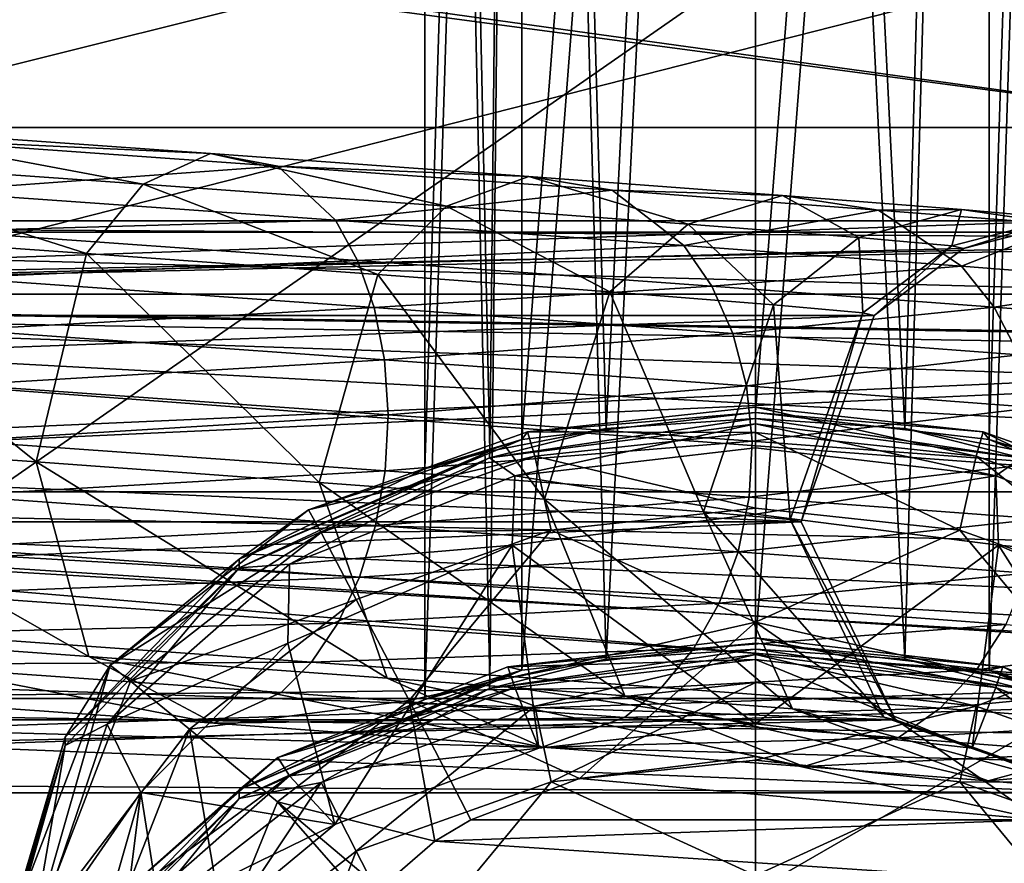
# Model space of a CAD drawing. Header units: metres. Extents: x -1004 to 0, y -808 to 0.
# Tile 29 of 124: x -777 to -755, y -142 to -123. Entities that reach past the tile are written whole.
import ezdxf

# ---------------------------------------------------------------- set-up
doc = ezdxf.new("R2010")
doc.units = ezdxf.units.M

msp = doc.modelspace()

# ---------------------------------------------------------------- linework, layer by layer
at = {"layer": 'top0123413'}
for points in [[(-787.024658, -763.271118, 90), (-994.037292, -10, 90), (-533.424561, -638.481384, 90)], [(-994.037292, -10, 90), (-526.238708, -632.856445, 90), (-533.424561, -638.481384, 90)], [(-10, -10, 90), (-502.018646, -625.846375, 90), (-994.037292, -10, 90)], [(-502.018646, -625.846375, 90), (-510.034576, -626.560547, 90), (-994.037292, -10, 90)], [(-994.037292, -10, 90), (-510.034576, -626.560547, 90), (-518.256042, -628.853394, 90)], [(-518.256042, -628.853394, 90), (-526.238708, -632.856445, 90), (-994.037292, -10, 90)], [(-742.780518, -72.276802, 118.761467), (-792.152649, -69.16246, 118.815826), (-933.835571, -166.467499, 117.117363)], [(-693.123474, -74.838211, 118.716751), (-742.780518, -72.276802, 118.761467), (-936.402649, -207.471207, 116.401634)], [(-936.402649, -207.471207, 116.401634), (-742.780518, -72.276802, 118.761467), (-933.835571, -166.467499, 117.117363)], [(-938.29071, -245.358398, 115.740311), (-646.118347, -76.727219, 118.683784), (-693.123474, -74.838211, 118.716751)], [(-938.29071, -245.358398, 115.740311), (-693.123474, -74.838211, 118.716751), (-936.402649, -207.471207, 116.401634)], [(-597.805054, -78.120209, 118.65947), (-646.118347, -76.727219, 118.683784), (-938.29071, -245.358398, 115.740311)], [(-939.738831, -283.879303, 115.067932), (-940.71405, -322.342346, 114.396553), (-597.805054, -78.120209, 118.65947)], [(-940.71405, -322.342346, 114.396553), (-513.875122, -606.131226, 109.443001), (-597.805054, -78.120209, 118.65947)], [(-939.738831, -283.879303, 115.067932), (-597.805054, -78.120209, 118.65947), (-938.29071, -245.358398, 115.740311)]]:
    msp.add_3dface(points, dxfattribs=at)
at = {"layer": 'top0123414'}
for points in [[(-502.018646, -55.05748, 2077.158447), (-932.125671, -108.299606, 2112.649414), (-918.452148, -133.331024, 2129.335449)], [(-918.452148, -133.331024, 2129.335449), (-901.793396, -155.042709, 2143.80835), (-502.018646, -55.05748, 2077.158447)], [(-901.793396, -155.042709, 2143.80835), (-820.791748, -194.333847, 2169.999756), (-502.018646, -55.05748, 2077.158447)], [(-502.018646, -55.05748, 2077.158447), (-820.791748, -194.333847, 2169.999756), (-502.018646, -194.333847, 2169.999756)], [(-914.9198, -137.676178, 2128.745361), (-928.7276, -113.098167, 2112.361572), (-502.018646, -57.672649, 2075.415039)], [(-502.018646, -57.672649, 2075.415039), (-898.363892, -158.604187, 2142.695801), (-914.9198, -137.676178, 2128.745361)], [(-820.791748, -195.279739, 2167.143799), (-898.363892, -158.604187, 2142.695801), (-502.018646, -57.672649, 2075.415039)], [(-502.018646, -195.279739, 2167.143799), (-820.791748, -195.279739, 2167.143799), (-502.018646, -57.672649, 2075.415039)]]:
    msp.add_3dface(points, dxfattribs=at)
at = {"layer": 'top0123415'}
for points in [[(-781.007813, -125.261703, 605.989197), (-782.134521, -125.987137, 608.142578), (-774.111389, -126.55526, 613.190979)], [(-779.894653, -125.5196, 603.724915), (-781.007813, -125.261703, 605.989197), (-772.585449, -125.858093, 611.288757)], [(-772.585449, -125.858093, 611.288757), (-781.007813, -125.261703, 605.989197), (-774.111389, -126.55526, 613.190979)], [(-778.9646, -126.72155, 601.694397), (-779.894653, -125.5196, 603.724915), (-771.053467, -126.145645, 609.288025)], [(-771.053467, -126.145645, 609.288025), (-779.894653, -125.5196, 603.724915), (-772.585449, -125.858093, 611.288757)], [(-782.134521, -125.987137, 608.142578), (-783.103333, -127.585442, 609.857117), (-775.398926, -128.130997, 614.704956)], [(-774.111389, -126.55526, 613.190979), (-782.134521, -125.987137, 608.142578), (-775.398926, -128.130997, 614.704956)], [(-772.585449, -125.858093, 611.288757), (-774.111389, -126.55526, 613.190979), (-767.225586, -127.053223, 619.711487)], [(-771.053467, -126.145645, 609.288025), (-772.585449, -125.858093, 611.288757), (-765.357056, -126.380836, 618.133728)], [(-765.357056, -126.380836, 618.133728), (-772.585449, -125.858093, 611.288757), (-767.225586, -127.053223, 619.711487)], [(-769.748596, -127.374146, 607.493286), (-778.9646, -126.72155, 601.694397), (-771.053467, -126.145645, 609.288025)], [(-769.748596, -127.374146, 607.493286), (-771.053467, -126.145645, 609.288025), (-763.465576, -126.694389, 616.473389)], [(-763.465576, -126.694389, 616.473389), (-771.053467, -126.145645, 609.288025), (-765.357056, -126.380836, 618.133728)], [(-765.357056, -126.380836, 618.133728), (-767.225586, -127.053223, 619.711487), (-761.741821, -127.461884, 627.453674)], [(-763.465576, -126.694389, 616.473389), (-765.357056, -126.380836, 618.133728), (-759.600464, -126.80983, 626.261108)], [(-759.600464, -126.80983, 626.261108), (-765.357056, -126.380836, 618.133728), (-761.741821, -127.461884, 627.453674)], [(-774.111389, -126.55526, 613.190979), (-775.398926, -128.130997, 614.704956), (-768.786621, -128.609177, 620.966431)], [(-767.225586, -127.053223, 619.711487), (-774.111389, -126.55526, 613.190979), (-768.786621, -128.609177, 620.966431)], [(-778.614197, -127.624352, 600.86615), (-778.9646, -126.72155, 601.694397), (-769.748596, -127.374146, 607.493286)], [(-761.839111, -127.946144, 614.983215), (-769.748596, -127.374146, 607.493286), (-763.465576, -126.694389, 616.473389)], [(-761.839111, -127.946144, 614.983215), (-763.465576, -126.694389, 616.473389), (-757.422729, -127.144714, 625.004944)], [(-757.422729, -127.144714, 625.004944), (-763.465576, -126.694389, 616.473389), (-759.600464, -126.80983, 626.261108)], [(-759.600464, -126.80983, 626.261108), (-761.741821, -127.461884, 627.453674), (-757.87085, -127.765549, 636.119873)], [(-757.422729, -127.144714, 625.004944), (-759.600464, -126.80983, 626.261108), (-755.536865, -127.128593, 635.358459)], [(-755.536865, -127.128593, 635.358459), (-759.600464, -126.80983, 626.261108), (-757.87085, -127.765549, 636.119873)], [(-767.225586, -127.053223, 619.711487), (-768.786621, -128.609177, 620.966431), (-763.520752, -129.001602, 628.401062)], [(-761.741821, -127.461884, 627.453674), (-767.225586, -127.053223, 619.711487), (-763.520752, -129.001602, 628.401062)], [(-755.536865, -127.128593, 635.358459), (-757.87085, -127.765549, 636.119873), (-755.761047, -127.952553, 645.376953)], [(-753.157043, -127.479332, 634.554749), (-757.422729, -127.144714, 625.004944), (-755.536865, -127.128593, 635.358459)], [(-753.322083, -127.324905, 645.076172), (-755.536865, -127.128593, 635.358459), (-755.761047, -127.952553, 645.376953)], [(-753.157043, -127.479332, 634.554749), (-755.536865, -127.128593, 635.358459), (-753.322083, -127.324905, 645.076172)], [(-755.5401, -128.415558, 623.876404), (-761.839111, -127.946144, 614.983215), (-757.422729, -127.144714, 625.004944)], [(-755.5401, -128.415558, 623.876404), (-757.422729, -127.144714, 625.004944), (-753.157043, -127.479332, 634.554749)], [(-753.322083, -127.324905, 645.076172), (-755.761047, -127.952553, 645.376953), (-755.493774, -128.015701, 654.869263)], [(-753.041565, -127.391197, 655.040771), (-753.322083, -127.324905, 645.076172), (-755.493774, -128.015701, 654.869263)], [(-810.945251, -127.391197, 1483.102051), (-753.041565, -127.391197, 655.040771), (-815.424622, -129.533417, 1482.788818)], [(-753.041565, -127.391197, 655.040771), (-755.493774, -128.015701, 654.869263), (-815.424622, -129.533417, 1482.788818)], [(-806.266846, -129.051712, 1483.429199), (-748.363159, -129.051712, 655.36792), (-810.945251, -127.391197, 1483.102051)], [(-748.363159, -129.051712, 655.36792), (-750.537598, -127.754997, 655.21582), (-810.945251, -127.391197, 1483.102051)], [(-810.945251, -127.391197, 1483.102051), (-750.537598, -127.754997, 655.21582), (-753.041565, -127.391197, 655.040771)], [(-783.103333, -127.585442, 609.857117), (-784.023499, -132.331436, 611.032104), (-776.54071, -132.861298, 615.740479)], [(-775.398926, -128.130997, 614.704956), (-783.103333, -127.585442, 609.857117), (-776.54071, -132.861298, 615.740479)], [(-769.245728, -128.287735, 606.761047), (-778.614197, -127.624352, 600.86615), (-769.748596, -127.374146, 607.493286)], [(-769.245728, -128.287735, 606.761047), (-769.748596, -127.374146, 607.493286), (-761.839111, -127.946144, 614.983215)], [(-761.741821, -127.461884, 627.453674), (-763.520752, -129.001602, 628.401062), (-759.803528, -129.293198, 636.722961)], [(-757.87085, -127.765549, 636.119873), (-761.741821, -127.461884, 627.453674), (-759.803528, -129.293198, 636.722961)], [(-751.093628, -128.764359, 633.831055), (-755.5401, -128.415558, 623.876404), (-753.157043, -127.479332, 634.554749)], [(-778.359192, -128.68457, 600.206848), (-778.614197, -127.624352, 600.86615), (-769.245728, -128.287735, 606.761047)], [(-757.87085, -127.765549, 636.119873), (-759.803528, -129.293198, 636.722961), (-757.777527, -129.472778, 645.612305)], [(-755.761047, -127.952553, 645.376953), (-757.87085, -127.765549, 636.119873), (-757.777527, -129.472778, 645.612305)], [(-815.424622, -129.533417, 1482.788818), (-755.493774, -128.015701, 654.869263), (-757.520874, -129.533417, 654.727539)], [(-761.205322, -128.869202, 614.374878), (-769.245728, -128.287735, 606.761047), (-761.839111, -127.946144, 614.983215)], [(-761.205322, -128.869202, 614.374878), (-761.839111, -127.946144, 614.983215), (-755.5401, -128.415558, 623.876404)], [(-755.761047, -127.952553, 645.376953), (-757.777527, -129.472778, 645.612305), (-757.520874, -129.533417, 654.727539)], [(-755.493774, -128.015701, 654.869263), (-755.761047, -127.952553, 645.376953), (-757.520874, -129.533417, 654.727539)], [(-775.398926, -128.130997, 614.704956), (-776.54071, -132.861298, 615.740479), (-770.118652, -133.325729, 621.821838)], [(-768.786621, -128.609177, 620.966431), (-775.398926, -128.130997, 614.704956), (-770.118652, -133.325729, 621.821838)], [(-768.869629, -129.356537, 606.177917), (-778.359192, -128.68457, 600.206848), (-769.245728, -128.287735, 606.761047)], [(-768.869629, -129.356537, 606.177917), (-769.245728, -128.287735, 606.761047), (-761.205322, -128.869202, 614.374878)], [(-754.802124, -129.34639, 623.415283), (-761.205322, -128.869202, 614.374878), (-755.5401, -128.415558, 623.876404)], [(-754.802124, -129.34639, 623.415283), (-755.5401, -128.415558, 623.876404), (-751.093628, -128.764359, 633.831055)], [(-778.209412, -129.86145, 599.741699), (-778.359192, -128.68457, 600.206848), (-768.869629, -129.356537, 606.177917)], [(-768.786621, -128.609177, 620.966431), (-770.118652, -133.325729, 621.821838), (-765.004272, -133.706863, 629.042542)], [(-763.520752, -129.001602, 628.401062), (-768.786621, -128.609177, 620.966431), (-765.004272, -133.706863, 629.042542)], [(-760.725281, -129.945511, 613.890198), (-768.869629, -129.356537, 606.177917), (-761.205322, -128.869202, 614.374878)], [(-760.725281, -129.945511, 613.890198), (-761.205322, -128.869202, 614.374878), (-754.802124, -129.34639, 623.415283)], [(-750.282043, -129.700958, 633.534546), (-754.802124, -129.34639, 623.415283), (-751.093628, -128.764359, 633.831055)], [(-804.130249, -133.541153, 1483.578613), (-746.226563, -133.541153, 655.517334), (-806.266846, -129.051712, 1483.429199)], [(-746.226563, -133.541153, 655.517334), (-746.417114, -132.282272, 655.503967), (-806.266846, -129.051712, 1483.429199)], [(-806.266846, -129.051712, 1483.429199), (-746.417114, -132.282272, 655.503967), (-746.849304, -131.083893, 655.473755)], [(-746.849304, -131.083893, 655.473755), (-747.506409, -129.993057, 655.427795), (-806.266846, -129.051712, 1483.429199)], [(-747.506409, -129.993057, 655.427795), (-748.363159, -129.051712, 655.36792), (-806.266846, -129.051712, 1483.429199)], [(-763.520752, -129.001602, 628.401062), (-765.004272, -133.706863, 629.042542), (-761.393982, -133.990067, 637.125122)], [(-759.803528, -129.293198, 636.722961), (-763.520752, -129.001602, 628.401062), (-761.393982, -133.990067, 637.125122)], [(-768.634827, -130.539429, 605.766296), (-778.209412, -129.86145, 599.741699), (-768.869629, -129.356537, 606.177917)], [(-768.634827, -130.539429, 605.766296), (-768.869629, -129.356537, 606.177917), (-760.725281, -129.945511, 613.890198)], [(-759.803528, -129.293198, 636.722961), (-761.393982, -133.990067, 637.125122), (-759.42627, -134.16449, 645.758728)], [(-754.239319, -130.428864, 623.047424), (-760.725281, -129.945511, 613.890198), (-754.802124, -129.34639, 623.415283)], [(-757.777527, -129.472778, 645.612305), (-759.803528, -129.293198, 636.722961), (-759.42627, -134.16449, 645.758728)], [(-754.239319, -130.428864, 623.047424), (-754.802124, -129.34639, 623.415283), (-750.282043, -129.700958, 633.534546)], [(-815.424622, -129.533417, 1482.788818), (-757.520874, -129.533417, 654.727539), (-816.717957, -131.713272, 1482.698486)], [(-757.520874, -129.533417, 654.727539), (-759.177002, -134.223373, 654.611694), (-816.717957, -131.713272, 1482.698486)], [(-757.777527, -129.472778, 645.612305), (-759.42627, -134.16449, 645.758728), (-759.177002, -134.223373, 654.611694)], [(-757.520874, -129.533417, 654.727539), (-757.777527, -129.472778, 645.612305), (-759.177002, -134.223373, 654.611694)], [(-778.170654, -131.108765, 599.488831), (-778.209412, -129.86145, 599.741699), (-768.634827, -130.539429, 605.766296)], [(-760.41748, -131.133682, 613.547668), (-768.634827, -130.539429, 605.766296), (-760.725281, -129.945511, 613.890198)], [(-760.41748, -131.133682, 613.547668), (-760.725281, -129.945511, 613.890198), (-754.239319, -130.428864, 623.047424)], [(-753.873352, -131.621368, 622.786987), (-760.41748, -131.133682, 613.547668), (-754.239319, -130.428864, 623.047424)], [(-768.550354, -131.789993, 605.542175), (-778.170654, -131.108765, 599.488831), (-768.634827, -130.539429, 605.766296)], [(-768.550354, -131.789993, 605.542175), (-768.634827, -130.539429, 605.766296), (-760.41748, -131.133682, 613.547668)], [(-778.244141, -132.379547, 599.457397), (-778.170654, -131.108765, 599.488831), (-768.550354, -131.789993, 605.542175)], [(-760.293762, -132.387085, 613.360718), (-768.550354, -131.789993, 605.542175), (-760.41748, -131.133682, 613.547668)], [(-760.293762, -132.387085, 613.360718), (-760.41748, -131.133682, 613.547668), (-753.873352, -131.621368, 622.786987)], [(-816.717957, -131.713272, 1482.698486), (-759.177002, -134.223373, 654.611694), (-817.080688, -134.223373, 1482.673096)], [(-768.619141, -133.061096, 605.513672), (-778.244141, -132.379547, 599.457397), (-768.550354, -131.789993, 605.542175)], [(-768.619141, -133.061096, 605.513672), (-768.550354, -131.789993, 605.542175), (-760.293762, -132.387085, 613.360718)], [(-753.718384, -132.87709, 622.644104), (-760.293762, -132.387085, 613.360718), (-753.873352, -131.621368, 622.786987)], [(-776.54071, -132.861298, 615.740479), (-784.023499, -132.331436, 611.032104), (-775.34198, -137.277786, 613.788696)], [(-784.023499, -132.331436, 611.032104), (-783.229248, -136.719284, 608.825806), (-775.34198, -137.277786, 613.788696)], [(-778.427307, -133.625977, 599.648926), (-778.244141, -132.379547, 599.457397), (-768.619141, -133.061096, 605.513672)], [(-760.358521, -133.658478, 613.33606), (-768.619141, -133.061096, 605.513672), (-760.293762, -132.387085, 613.360718)], [(-760.358521, -133.658478, 613.33606), (-760.293762, -132.387085, 613.360718), (-753.718384, -132.87709, 622.644104)], [(-770.118652, -133.325729, 621.821838), (-776.54071, -132.861298, 615.740479), (-768.572754, -137.767319, 620.198792)], [(-776.54071, -132.861298, 615.740479), (-775.34198, -137.277786, 613.788696), (-768.572754, -137.767319, 620.198792)], [(-753.779968, -134.148743, 622.624023), (-760.358521, -133.658478, 613.33606), (-753.718384, -132.87709, 622.644104)], [(-768.838806, -134.304932, 605.68219), (-778.427307, -133.625977, 599.648926), (-768.619141, -133.061096, 605.513672)], [(-768.838806, -134.304932, 605.68219), (-768.619141, -133.061096, 605.513672), (-760.358521, -133.658478, 613.33606)], [(-765.004272, -133.706863, 629.042542), (-770.118652, -133.325729, 621.821838), (-763.181885, -138.169067, 627.809875)], [(-770.118652, -133.325729, 621.821838), (-768.572754, -137.767319, 620.198792), (-763.181885, -138.169067, 627.809875)], [(-805.785645, -138.230362, 1483.462891), (-747.881958, -138.230362, 655.40155), (-804.130249, -133.541153, 1483.578613)], [(-747.881958, -138.230362, 655.40155), (-747.128357, -137.204178, 655.454224), (-804.130249, -133.541153, 1483.578613)], [(-804.130249, -133.541153, 1483.578613), (-747.128357, -137.204178, 655.454224), (-746.588928, -136.050308, 655.491943)], [(-746.588928, -136.050308, 655.491943), (-746.284424, -134.813126, 655.513245), (-804.130249, -133.541153, 1483.578613)], [(-746.284424, -134.813126, 655.513245), (-746.226563, -133.541153, 655.517334), (-804.130249, -133.541153, 1483.578613)], [(-778.713074, -134.799149, 600.056091), (-778.427307, -133.625977, 599.648926), (-768.838806, -134.304932, 605.68219)], [(-760.609619, -134.900055, 613.474854), (-768.838806, -134.304932, 605.68219), (-760.358521, -133.658478, 613.33606)], [(-761.393982, -133.990067, 637.125122), (-765.004272, -133.706863, 629.042542), (-759.376465, -138.467575, 636.329285)], [(-765.004272, -133.706863, 629.042542), (-763.181885, -138.169067, 627.809875), (-759.376465, -138.467575, 636.329285)], [(-760.609619, -134.900055, 613.474854), (-760.358521, -133.658478, 613.33606), (-753.779968, -134.148743, 622.624023)], [(-759.42627, -134.16449, 645.758728), (-761.393982, -133.990067, 637.125122), (-757.302368, -138.651413, 645.429626)], [(-761.393982, -133.990067, 637.125122), (-759.376465, -138.467575, 636.329285), (-757.302368, -138.651413, 645.429626)], [(-816.45752, -136.681534, 1482.716675), (-817.080688, -134.223373, 1482.673096), (-759.177002, -134.223373, 654.611694)], [(-757.039673, -138.713501, 654.761169), (-816.45752, -136.681534, 1482.716675), (-759.177002, -134.223373, 654.611694)], [(-754.055969, -135.388443, 622.727539), (-760.609619, -134.900055, 613.474854), (-753.779968, -134.148743, 622.624023)], [(-757.302368, -138.651413, 645.429626), (-757.039673, -138.713501, 654.761169), (-759.42627, -134.16449, 645.758728)], [(-757.039673, -138.713501, 654.761169), (-759.177002, -134.223373, 654.611694), (-759.42627, -134.16449, 645.758728)], [(-769.200989, -135.472702, 606.041321), (-778.713074, -134.799149, 600.056091), (-768.838806, -134.304932, 605.68219)], [(-769.200989, -135.472702, 606.041321), (-768.838806, -134.304932, 605.68219), (-760.609619, -134.900055, 613.474854)], [(-779.090454, -135.853989, 600.663269), (-778.713074, -134.799149, 600.056091), (-769.200989, -135.472702, 606.041321)], [(-761.037292, -136.06308, 613.771912), (-769.200989, -135.472702, 606.041321), (-760.609619, -134.900055, 613.474854)], [(-761.037292, -136.06308, 613.771912), (-760.609619, -134.900055, 613.474854), (-754.055969, -135.388443, 622.727539)], [(-754.53595, -136.547592, 622.950867), (-761.037292, -136.06308, 613.771912), (-754.055969, -135.388443, 622.727539)], [(-769.691711, -136.519531, 606.577209), (-779.090454, -135.853989, 600.663269), (-769.200989, -135.472702, 606.041321)], [(-769.691711, -136.519531, 606.577209), (-769.200989, -135.472702, 606.041321), (-761.037292, -136.06308, 613.771912)], [(-779.544983, -136.749954, 601.447144), (-779.090454, -135.853989, 600.663269), (-769.691711, -136.519531, 606.577209)], [(-761.625244, -137.102875, 614.215698), (-769.691711, -136.519531, 606.577209), (-761.037292, -136.06308, 613.771912)], [(-761.625244, -137.102875, 614.215698), (-761.037292, -136.06308, 613.771912), (-754.53595, -136.547592, 622.950867)], [(-770.292114, -137.405151, 607.269287), (-779.544983, -136.749954, 601.447144), (-769.691711, -136.519531, 606.577209)], [(-770.292114, -137.405151, 607.269287), (-769.691711, -136.519531, 606.577209), (-761.625244, -137.102875, 614.215698)], [(-757.039673, -138.713501, 654.761169), (-814.943359, -138.713501, 1482.82251), (-816.45752, -136.681534, 1482.716675)], [(-775.34198, -137.277786, 613.788696), (-783.229248, -136.719284, 608.825806), (-772.504944, -138.793106, 609.993042)], [(-783.229248, -136.719284, 608.825806), (-781.185852, -138.178406, 604.530823), (-772.504944, -138.793106, 609.993042)], [(-755.201294, -137.581604, 623.285339), (-761.625244, -137.102875, 614.215698), (-754.53595, -136.547592, 622.950867)], [(-755.201294, -137.581604, 623.285339), (-754.53595, -136.547592, 622.950867), (-749.946533, -136.907593, 633.225342)], [(-780.059143, -137.452606, 602.377563), (-779.544983, -136.749954, 601.447144), (-770.292114, -137.405151, 607.269287)], [(-750.666626, -137.937317, 633.437439), (-755.201294, -137.581604, 623.285339), (-749.946533, -136.907593, 633.225342)], [(-762.35083, -137.979446, 614.789246), (-770.292114, -137.405151, 607.269287), (-761.625244, -137.102875, 614.215698)], [(-762.35083, -137.979446, 614.789246), (-761.625244, -137.102875, 614.215698), (-755.201294, -137.581604, 623.285339)], [(-770.979065, -138.095566, 608.091003), (-780.059143, -137.452606, 602.377563), (-770.292114, -137.405151, 607.269287)], [(-768.572754, -137.767319, 620.198792), (-775.34198, -137.277786, 613.788696), (-765.054626, -139.331894, 617.048157)], [(-775.34198, -137.277786, 613.788696), (-772.504944, -138.793106, 609.993042), (-765.054626, -139.331894, 617.048157)], [(-770.979065, -138.095566, 608.091003), (-770.292114, -137.405151, 607.269287), (-762.35083, -137.979446, 614.789246)], [(-781.185852, -138.178406, 604.530823), (-780.059143, -137.452606, 602.377563), (-770.979065, -138.095566, 608.091003)], [(-756.026611, -138.450745, 623.71814), (-762.35083, -137.979446, 614.789246), (-755.201294, -137.581604, 623.285339)], [(-756.026611, -138.450745, 623.71814), (-755.201294, -137.581604, 623.285339), (-750.666626, -137.937317, 633.437439)], [(-763.181885, -138.169067, 627.809875), (-768.572754, -137.767319, 620.198792), (-759.121338, -139.774063, 625.42511)], [(-768.572754, -137.767319, 620.198792), (-765.054626, -139.331894, 617.048157), (-759.121338, -139.774063, 625.42511)], [(-763.186157, -138.659134, 615.47052), (-770.979065, -138.095566, 608.091003), (-762.35083, -137.979446, 614.789246)], [(-763.186157, -138.659134, 615.47052), (-762.35083, -137.979446, 614.789246), (-756.026611, -138.450745, 623.71814)], [(-751.562256, -138.800949, 633.712646), (-756.026611, -138.450745, 623.71814), (-750.666626, -137.937317, 633.437439)], [(-805.785645, -138.230362, 1483.462891), (-810.264709, -140.373291, 1483.149658), (-752.361023, -140.373291, 655.088318)], [(-749.908875, -139.748398, 655.259827), (-748.820862, -139.089447, 655.335876), (-805.785645, -138.230362, 1483.462891)], [(-748.820862, -139.089447, 655.335876), (-747.881958, -138.230362, 655.40155), (-805.785645, -138.230362, 1483.462891)], [(-749.908875, -139.748398, 655.259827), (-805.785645, -138.230362, 1483.462891), (-752.361023, -140.373291, 655.088318)], [(-772.504944, -138.793106, 609.993042), (-781.185852, -138.178406, 604.530823), (-770.979065, -138.095566, 608.091003)], [(-772.504944, -138.793106, 609.993042), (-770.979065, -138.095566, 608.091003), (-763.186157, -138.659134, 615.47052)], [(-759.376465, -138.467575, 636.329285), (-763.181885, -138.169067, 627.809875), (-754.932922, -140.102615, 634.801758)], [(-763.181885, -138.169067, 627.809875), (-759.121338, -139.774063, 625.42511), (-754.932922, -140.102615, 634.801758)], [(-756.980042, -139.121628, 624.232605), (-763.186157, -138.659134, 615.47052), (-756.026611, -138.450745, 623.71814)], [(-757.302368, -138.651413, 645.429626), (-759.376465, -138.467575, 636.329285), (-752.650146, -140.304962, 644.81781)], [(-759.376465, -138.467575, 636.329285), (-754.932922, -140.102615, 634.801758), (-752.650146, -140.304962, 644.81781)], [(-756.980042, -139.121628, 624.232605), (-756.026611, -138.450745, 623.71814), (-751.562256, -138.800949, 633.712646)], [(-812.768677, -140.009872, 1482.974609), (-814.943359, -138.713501, 1482.82251), (-757.039673, -138.713501, 654.761169)], [(-752.361023, -140.373291, 655.088318), (-812.768677, -140.009872, 1482.974609), (-757.039673, -138.713501, 654.761169)], [(-765.054626, -139.331894, 617.048157), (-772.504944, -138.793106, 609.993042), (-763.186157, -138.659134, 615.47052)], [(-765.054626, -139.331894, 617.048157), (-763.186157, -138.659134, 615.47052), (-756.980042, -139.121628, 624.232605)], [(-752.650146, -140.304962, 644.81781), (-752.361023, -140.373291, 655.088318), (-757.302368, -138.651413, 645.429626)], [(-752.361023, -140.373291, 655.088318), (-757.039673, -138.713501, 654.761169), (-757.302368, -138.651413, 645.429626)], [(-752.59906, -139.465286, 634.040466), (-756.980042, -139.121628, 624.232605), (-751.562256, -138.800949, 633.712646)], [(-759.121338, -139.774063, 625.42511), (-765.054626, -139.331894, 617.048157), (-756.980042, -139.121628, 624.232605)], [(-759.121338, -139.774063, 625.42511), (-756.980042, -139.121628, 624.232605), (-752.59906, -139.465286, 634.040466)], [(-754.932922, -140.102615, 634.801758), (-759.121338, -139.774063, 625.42511), (-752.59906, -139.465286, 634.040466)], [(-754.932922, -140.102615, 634.801758), (-752.59906, -139.465286, 634.040466), (-750.211304, -139.676941, 644.517029)], [(-752.650146, -140.304962, 644.81781), (-754.932922, -140.102615, 634.801758), (-750.211304, -139.676941, 644.517029)], [(-752.361023, -140.373291, 655.088318), (-810.264709, -140.373291, 1483.149658), (-812.768677, -140.009872, 1482.974609)]]:
    msp.add_3dface(points, dxfattribs=at)
at = {"layer": 'top0123416'}
for points in [[(-765.520386, -132.349716, 1319.183105), (-767.71582, -133.018692, 1324.479492), (-765.519165, -63.762852, 1319.780396)], [(-767.71582, -133.018692, 1324.479492), (-767.71582, -63.809132, 1325.083496), (-765.519165, -63.762852, 1319.780396)], [(-765.519165, -63.855412, 1330.386597), (-767.71582, -63.809132, 1325.083496), (-766.24707, -132.613617, 1328.941284)], [(-767.71582, -63.809132, 1325.083496), (-767.71582, -133.018692, 1324.479492), (-766.24707, -132.613617, 1328.941284)], [(-765.519165, -63.855412, 1330.386597), (-766.24707, -132.613617, 1328.941284), (-763.606689, -132.102036, 1331.17749)], [(-760.21582, -131.741089, 1316.990356), (-765.520386, -132.349716, 1319.183105), (-760.21582, -63.743683, 1317.58374)], [(-765.520386, -132.349716, 1319.183105), (-765.519165, -63.762852, 1319.780396), (-760.21582, -63.743683, 1317.58374)], [(-760.21582, -63.87458, 1332.583252), (-765.519165, -63.855412, 1330.386597), (-763.606689, -132.102036, 1331.17749)], [(-760.21582, -63.87458, 1332.583252), (-763.606689, -132.102036, 1331.17749), (-760.21582, -131.871994, 1331.989868)], [(-760.21582, -131.741089, 1316.990356), (-760.21582, -63.743683, 1317.58374), (-754.912537, -63.762852, 1319.780396)], [(-754.911255, -132.349716, 1319.183105), (-760.21582, -131.741089, 1316.990356), (-754.912537, -63.762852, 1319.780396)], [(-754.912537, -63.855412, 1330.386597), (-760.21582, -63.87458, 1332.583252), (-756.824951, -132.102066, 1331.17749)], [(-756.824951, -132.102066, 1331.17749), (-760.21582, -63.87458, 1332.583252), (-760.21582, -131.871994, 1331.989868)], [(-754.18457, -132.613617, 1328.941162), (-754.912537, -63.855412, 1330.386597), (-756.824951, -132.102066, 1331.17749)], [(-754.911255, -132.349716, 1319.183105), (-754.912537, -63.762852, 1319.780396), (-752.71582, -63.809132, 1325.083496)], [(-752.71582, -63.809132, 1325.083496), (-754.912537, -63.855412, 1330.386597), (-754.18457, -132.613617, 1328.941162)], [(-752.71582, -133.018692, 1324.479492), (-754.911255, -132.349716, 1319.183105), (-752.71582, -63.809132, 1325.083496)], [(-765.520386, -137.585632, 1919.160278), (-767.71582, -138.254608, 1924.456665), (-765.519165, -68.998772, 1919.757568)], [(-767.71582, -138.254608, 1924.456665), (-767.71582, -69.045052, 1925.060669), (-765.519165, -68.998772, 1919.757568)], [(-760.21582, -136.97702, 1916.967529), (-765.520386, -137.585632, 1919.160278), (-760.21582, -68.979607, 1917.560913)], [(-765.520386, -137.585632, 1919.160278), (-765.519165, -68.998772, 1919.757568), (-760.21582, -68.979607, 1917.560913)], [(-760.21582, -136.97702, 1916.967529), (-760.21582, -68.979607, 1917.560913), (-754.912537, -68.998772, 1919.757568)], [(-754.911255, -137.585632, 1919.160278), (-760.21582, -136.97702, 1916.967529), (-754.912537, -68.998772, 1919.757568)], [(-754.911255, -137.585632, 1919.160278), (-754.912537, -68.998772, 1919.757568), (-752.71582, -69.045052, 1925.060669)], [(-765.519165, -69.091331, 1930.36377), (-767.71582, -69.045052, 1925.060669), (-766.24707, -137.849533, 1928.918457)], [(-767.71582, -69.045052, 1925.060669), (-767.71582, -138.254608, 1924.456665), (-766.24707, -137.849533, 1928.918457)], [(-765.519165, -69.091331, 1930.36377), (-766.24707, -137.849533, 1928.918457), (-763.606689, -137.337952, 1931.154663)], [(-760.21582, -69.110504, 1932.560425), (-765.519165, -69.091331, 1930.36377), (-763.606689, -137.337952, 1931.154663)], [(-760.21582, -69.110504, 1932.560425), (-763.606689, -137.337952, 1931.154663), (-760.21582, -137.10791, 1931.966919)], [(-754.912537, -69.091331, 1930.36377), (-760.21582, -69.110504, 1932.560425), (-756.824951, -137.337982, 1931.154541)], [(-756.824951, -137.337982, 1931.154541), (-760.21582, -69.110504, 1932.560425), (-760.21582, -137.10791, 1931.966919)], [(-754.18457, -137.849548, 1928.918335), (-754.912537, -69.091331, 1930.36377), (-756.824951, -137.337982, 1931.154541)], [(-752.71582, -69.045052, 1925.060669), (-754.912537, -69.091331, 1930.36377), (-754.18457, -137.849548, 1928.918335)], [(-752.71582, -138.254608, 1924.456665), (-754.911255, -137.585632, 1919.160278), (-752.71582, -69.045052, 1925.060669)], [(-760.21582, -131.741089, 1316.990356), (-765.385437, -132.173615, 1302.486084), (-765.520386, -132.349716, 1319.183105)], [(-760.21582, -131.614563, 1302.490967), (-760.21582, -132.193939, 1299.431274), (-765.385437, -132.173615, 1302.486084)], [(-760.21582, -131.741089, 1316.990356), (-760.21582, -131.614563, 1302.490967), (-765.385437, -132.173615, 1302.486084)], [(-755.046265, -132.173615, 1302.486084), (-755.206726, -132.732224, 1299.426636), (-760.21582, -131.614563, 1302.490967)], [(-755.206726, -132.732224, 1299.426636), (-760.21582, -132.193939, 1299.431274), (-760.21582, -131.614563, 1302.490967)], [(-755.046265, -132.173615, 1302.486084), (-760.21582, -131.614563, 1302.490967), (-760.21582, -131.741089, 1316.990356)], [(-754.911255, -132.349716, 1319.183105), (-755.046265, -132.173615, 1302.486084), (-760.21582, -131.741089, 1316.990356)], [(-763.606689, -132.102036, 1331.17749), (-766.24762, -132.76683, 1346.482544), (-760.21582, -131.871994, 1331.989868)], [(-766.24762, -132.76683, 1346.482544), (-760.21582, -131.99852, 1346.489258), (-760.21582, -131.871994, 1331.989868)], [(-760.21582, -131.99852, 1346.489258), (-766.24762, -132.76683, 1346.482544), (-765.674255, -133.179413, 1349.307617)], [(-760.216431, -132.539917, 1349.313232), (-760.21582, -131.99852, 1346.489258), (-765.674255, -133.179413, 1349.307617)], [(-760.21582, -131.99852, 1346.489258), (-760.216431, -132.539917, 1349.313232), (-754.758606, -133.179123, 1349.307617)], [(-754.184021, -132.76683, 1346.482544), (-756.824951, -132.102066, 1331.17749), (-760.21582, -131.871994, 1331.989868)], [(-760.21582, -131.871994, 1331.989868), (-760.21582, -131.99852, 1346.489258), (-754.184021, -132.76683, 1346.482544)], [(-754.184021, -132.76683, 1346.482544), (-760.21582, -131.99852, 1346.489258), (-754.758606, -133.179123, 1349.307617)], [(-765.385437, -132.173615, 1302.486084), (-765.224976, -132.732224, 1299.426636), (-770.355835, -133.950775, 1302.470581)], [(-765.385437, -132.173615, 1302.486084), (-770.355835, -133.950775, 1302.470581), (-765.520386, -132.349716, 1319.183105)], [(-763.606689, -132.102036, 1331.17749), (-766.24707, -132.613617, 1328.941284), (-766.24762, -132.76683, 1346.482544)], [(-760.21582, -132.193939, 1299.431274), (-765.224976, -132.732224, 1299.426636), (-765.385437, -132.173615, 1302.486084)], [(-760.21582, -132.193939, 1299.431274), (-760.21582, -133.908249, 1296.813843), (-765.224976, -132.732224, 1299.426636)], [(-755.206726, -132.732224, 1299.426636), (-755.580688, -134.405792, 1296.809448), (-760.21582, -132.193939, 1299.431274)], [(-755.580688, -134.405792, 1296.809448), (-760.21582, -133.908249, 1296.813843), (-760.21582, -132.193939, 1299.431274)], [(-754.18457, -132.613617, 1328.941162), (-756.824951, -132.102066, 1331.17749), (-754.184021, -132.76683, 1346.482544)], [(-750.357056, -134.460754, 1299.411499), (-755.206726, -132.732224, 1299.426636), (-755.046265, -132.173615, 1302.486084)], [(-750.075806, -133.95076, 1302.470581), (-750.357056, -134.460754, 1299.411499), (-755.046265, -132.173615, 1302.486084)], [(-750.075806, -133.95076, 1302.470581), (-755.046265, -132.173615, 1302.486084), (-754.911255, -132.349716, 1319.183105)], [(-765.520386, -132.349716, 1319.183105), (-770.355835, -133.950775, 1302.470581), (-771.931396, -135.070938, 1324.46167)], [(-771.931396, -135.070938, 1324.46167), (-767.71582, -133.018692, 1324.479492), (-765.520386, -132.349716, 1319.183105)], [(-748.500305, -135.070953, 1324.46167), (-750.075806, -133.95076, 1302.470581), (-754.911255, -132.349716, 1319.183105)], [(-754.911255, -132.349716, 1319.183105), (-752.71582, -133.018692, 1324.479492), (-748.500305, -135.070953, 1324.46167)], [(-766.24707, -132.613617, 1328.941284), (-771.931824, -135.263229, 1346.460815), (-766.24762, -132.76683, 1346.482544)], [(-771.931396, -135.070938, 1324.46167), (-771.931824, -135.263229, 1346.460815), (-766.24707, -132.613617, 1328.941284)], [(-767.71582, -133.018692, 1324.479492), (-771.931396, -135.070938, 1324.46167), (-766.24707, -132.613617, 1328.941284)], [(-760.216431, -132.539917, 1349.313232), (-765.674255, -133.179413, 1349.307617), (-760.216614, -134.044571, 1351.763062)], [(-754.758606, -133.179123, 1349.307617), (-760.216431, -132.539917, 1349.313232), (-760.216614, -134.044571, 1351.763062)], [(-766.24762, -132.76683, 1346.482544), (-771.931824, -135.263229, 1346.460815), (-770.786865, -135.184647, 1349.290161)], [(-765.674255, -133.179413, 1349.307617), (-766.24762, -132.76683, 1346.482544), (-770.786865, -135.184647, 1349.290161)], [(-765.224976, -132.732224, 1299.426636), (-770.074646, -134.460754, 1299.411499), (-770.355835, -133.950775, 1302.470581)], [(-765.224976, -132.732224, 1299.426636), (-764.851013, -134.405792, 1296.809448), (-770.074646, -134.460754, 1299.411499)], [(-760.21582, -133.908249, 1296.813843), (-764.851013, -134.405792, 1296.809448), (-765.224976, -132.732224, 1299.426636)], [(-751.157471, -135.979736, 1296.795776), (-755.580688, -134.405792, 1296.809448), (-755.206726, -132.732224, 1299.426636)], [(-750.357056, -134.460754, 1299.411499), (-751.157471, -135.979736, 1296.795776), (-755.206726, -132.732224, 1299.426636)], [(-754.184021, -132.76683, 1346.482544), (-754.758606, -133.179123, 1349.307617), (-749.645874, -135.184052, 1349.290161)], [(-765.674255, -133.179413, 1349.307617), (-770.786865, -135.184647, 1349.290161), (-765.737183, -134.746628, 1351.756958)], [(-760.216614, -134.044571, 1351.763062), (-765.674255, -133.179413, 1349.307617), (-765.737183, -134.746628, 1351.756958)], [(-754.758606, -133.179123, 1349.307617), (-760.216614, -134.044571, 1351.763062), (-754.696289, -134.746262, 1351.756958)], [(-749.645874, -135.184052, 1349.290161), (-754.758606, -133.179123, 1349.307617), (-754.696289, -134.746262, 1351.756958)], [(-770.355835, -133.950775, 1302.470581), (-770.074646, -134.460754, 1299.411499), (-774.862915, -137.475449, 1302.439819)], [(-770.355835, -133.950775, 1302.470581), (-774.862915, -137.475449, 1302.439819), (-771.931396, -135.070938, 1324.46167)], [(-760.216614, -134.044571, 1351.763062), (-765.737183, -134.746628, 1351.756958), (-760.216431, -138.804169, 1897.159302)], [(-760.21582, -136.495377, 1295.054077), (-764.851013, -134.405792, 1296.809448), (-760.21582, -133.908249, 1296.813843)], [(-760.216614, -134.044571, 1351.763062), (-760.216431, -138.804169, 1897.159302), (-754.696289, -134.746262, 1351.756958)], [(-755.580688, -134.405792, 1296.809448), (-760.21582, -136.495377, 1295.054077), (-760.21582, -133.908249, 1296.813843)], [(-770.074646, -134.460754, 1299.411499), (-774.39624, -137.835434, 1299.38208), (-774.862915, -137.475449, 1302.439819)], [(-770.074646, -134.460754, 1299.411499), (-769.274231, -135.979736, 1296.795776), (-774.39624, -137.835434, 1299.38208)], [(-764.851013, -134.405792, 1296.809448), (-769.274231, -135.979736, 1296.795776), (-770.074646, -134.460754, 1299.411499)], [(-769.274231, -135.979736, 1296.795776), (-764.851013, -134.405792, 1296.809448), (-768.075073, -138.274261, 1295.038574)], [(-764.851013, -134.405792, 1296.809448), (-760.21582, -136.495377, 1295.054077), (-768.075073, -138.274261, 1295.038574)], [(-752.356628, -138.274261, 1295.038574), (-760.21582, -136.495377, 1295.054077), (-755.580688, -134.405792, 1296.809448)], [(-751.157471, -135.979736, 1296.795776), (-752.356628, -138.274261, 1295.038574), (-755.580688, -134.405792, 1296.809448)], [(-765.737183, -134.746628, 1351.756958), (-770.82428, -136.974686, 1351.737549), (-769.761536, -141.090286, 1897.139404)], [(-765.737183, -134.746628, 1351.756958), (-770.786865, -135.184647, 1349.290161), (-770.82428, -136.974686, 1351.737549)], [(-765.132996, -139.356644, 1897.154541), (-765.737183, -134.746628, 1351.756958), (-769.761536, -141.090286, 1897.139404)], [(-765.737183, -134.746628, 1351.756958), (-765.132996, -139.356644, 1897.154541), (-760.216431, -138.804169, 1897.159302)], [(-760.216431, -138.804169, 1897.159302), (-755.299805, -139.356461, 1897.154541), (-754.696289, -134.746262, 1351.756958)], [(-754.696289, -134.746262, 1351.756958), (-755.299805, -139.356461, 1897.154541), (-750.671204, -141.089813, 1897.139404)], [(-750.671204, -141.089813, 1897.139404), (-749.608643, -136.973862, 1351.737549), (-754.696289, -134.746262, 1351.756958)], [(-749.645874, -135.184052, 1349.290161), (-754.696289, -134.746262, 1351.756958), (-749.608643, -136.973862, 1351.737549)], [(-771.931396, -135.070938, 1324.46167), (-775.882324, -139.104309, 1324.426392), (-771.931824, -135.263229, 1346.460815)], [(-771.931396, -135.070938, 1324.46167), (-774.862915, -137.475449, 1302.439819), (-775.882324, -139.104309, 1324.426392)], [(-770.786865, -135.184647, 1349.290161), (-774.930115, -138.811615, 1349.258423), (-770.82428, -136.974686, 1351.737549)], [(-770.786865, -135.184647, 1349.290161), (-771.931824, -135.263229, 1346.460815), (-774.930115, -138.811615, 1349.258423)], [(-775.882324, -139.104309, 1324.426392), (-775.882324, -139.296112, 1346.425537), (-771.931824, -135.263229, 1346.460815)], [(-771.931824, -135.263229, 1346.460815), (-775.882324, -139.296112, 1346.425537), (-774.930115, -138.811615, 1349.258423)], [(-769.274231, -135.979736, 1296.795776), (-773.062012, -138.925186, 1296.77002), (-774.39624, -137.835434, 1299.38208)], [(-769.274231, -135.979736, 1296.795776), (-768.075073, -138.274261, 1295.038574), (-773.062012, -138.925186, 1296.77002)], [(-760.21582, -136.495377, 1295.054077), (-764.206116, -140.047913, 1294.416992), (-768.075073, -138.274261, 1295.038574)], [(-760.21582, -139.544434, 1294.421387), (-764.206116, -140.047913, 1294.416992), (-760.21582, -136.495377, 1295.054077)], [(-753.757141, -140.983414, 1294.408936), (-760.21582, -136.495377, 1295.054077), (-752.356628, -138.274261, 1295.038574)], [(-753.757141, -140.983414, 1294.408936), (-760.21582, -139.544434, 1294.421387), (-760.21582, -136.495377, 1295.054077)], [(-760.216431, -136.850479, 1902.46814), (-760.216431, -137.342499, 1899.635132), (-765.832397, -137.513489, 1902.46228)], [(-760.21582, -136.97702, 1916.967529), (-760.216431, -136.850479, 1902.46814), (-765.832397, -137.513489, 1902.46228)], [(-754.600464, -137.513199, 1902.46228), (-754.758606, -137.98172, 1899.629639), (-760.216431, -136.850479, 1902.46814)], [(-754.758606, -137.98172, 1899.629639), (-760.216431, -137.342499, 1899.635132), (-760.216431, -136.850479, 1902.46814)], [(-754.600464, -137.513199, 1902.46228), (-760.216431, -136.850479, 1902.46814), (-760.21582, -136.97702, 1916.967529)], [(-770.82428, -136.974686, 1351.737549), (-774.930115, -138.811615, 1349.258423), (-774.162231, -140.362686, 1351.708008)], [(-769.761536, -141.090286, 1897.139404), (-770.82428, -136.974686, 1351.737549), (-774.162231, -140.362686, 1351.708008)], [(-763.606689, -137.337952, 1931.154663), (-766.24762, -138.002747, 1946.459717), (-760.21582, -137.10791, 1931.966919)], [(-766.24762, -138.002747, 1946.459717), (-760.21582, -137.234451, 1946.466431), (-760.21582, -137.10791, 1931.966919)], [(-760.21582, -136.97702, 1916.967529), (-765.832397, -137.513489, 1902.46228), (-765.520386, -137.585632, 1919.160278)], [(-754.911255, -137.585632, 1919.160278), (-754.600464, -137.513199, 1902.46228), (-760.21582, -136.97702, 1916.967529)], [(-754.184021, -138.002747, 1946.459717), (-756.824951, -137.337982, 1931.154541), (-760.21582, -137.10791, 1931.966919)], [(-760.21582, -137.10791, 1931.966919), (-760.21582, -137.234451, 1946.466431), (-754.184021, -138.002747, 1946.459717)], [(-765.224976, -138.405411, 1949.510742), (-760.21582, -137.234451, 1946.466431), (-766.24762, -138.002747, 1946.459717)], [(-763.606689, -137.337952, 1931.154663), (-766.24707, -137.849533, 1928.918457), (-766.24762, -138.002747, 1946.459717)], [(-760.216431, -137.342499, 1899.635132), (-765.674255, -137.981995, 1899.629517), (-765.832397, -137.513489, 1902.46228)], [(-760.216431, -137.342499, 1899.635132), (-760.216431, -138.804169, 1897.159302), (-765.674255, -137.981995, 1899.629517)], [(-760.21582, -137.867142, 1949.515503), (-760.21582, -137.234451, 1946.466431), (-765.224976, -138.405411, 1949.510742)], [(-754.758606, -137.98172, 1899.629639), (-755.299805, -139.356461, 1897.154541), (-760.216431, -137.342499, 1899.635132)], [(-755.299805, -139.356461, 1897.154541), (-760.216431, -138.804169, 1897.159302), (-760.216431, -137.342499, 1899.635132)], [(-754.184021, -138.002747, 1946.459717), (-760.21582, -137.234451, 1946.466431), (-755.206726, -138.405411, 1949.510742)], [(-760.21582, -137.234451, 1946.466431), (-760.21582, -137.867142, 1949.515503), (-755.206726, -138.405411, 1949.510742)], [(-754.18457, -137.849548, 1928.918335), (-756.824951, -137.337982, 1931.154541), (-754.184021, -138.002747, 1946.459717)], [(-776.60968, -143.587448, 1299.331665), (-777.21582, -143.614105, 1302.38623), (-774.862915, -137.475449, 1302.439819)], [(-774.862915, -137.475449, 1302.439819), (-777.21582, -143.614105, 1302.38623), (-775.882324, -139.104309, 1324.426392)], [(-774.862915, -137.475449, 1302.439819), (-774.39624, -137.835434, 1299.38208), (-776.60968, -143.587448, 1299.331665)], [(-765.520386, -137.585632, 1919.160278), (-771.051514, -139.568192, 1902.444336), (-771.931396, -140.30687, 1924.438721)], [(-771.931396, -140.30687, 1924.438721), (-767.71582, -138.254608, 1924.456665), (-765.520386, -137.585632, 1919.160278)], [(-765.832397, -137.513489, 1902.46228), (-765.674255, -137.981995, 1899.629517), (-771.051514, -139.568192, 1902.444336)], [(-765.832397, -137.513489, 1902.46228), (-771.051514, -139.568192, 1902.444336), (-765.520386, -137.585632, 1919.160278)], [(-749.381287, -139.567566, 1902.444336), (-754.600464, -137.513199, 1902.46228), (-754.911255, -137.585632, 1919.160278)], [(-748.500305, -140.30687, 1924.438721), (-749.381287, -139.567566, 1902.444336), (-754.911255, -137.585632, 1919.160278)], [(-754.911255, -137.585632, 1919.160278), (-752.71582, -138.254608, 1924.456665), (-748.500305, -140.30687, 1924.438721)], [(-749.645874, -139.986633, 1899.612061), (-754.758606, -137.98172, 1899.629639), (-754.600464, -137.513199, 1902.46228)], [(-749.381287, -139.567566, 1902.444336), (-749.645874, -139.986633, 1899.612061), (-754.600464, -137.513199, 1902.46228)], [(-774.39624, -137.835434, 1299.38208), (-773.062012, -138.925186, 1296.77002), (-776.60968, -143.587448, 1299.331665)], [(-766.24707, -137.849533, 1928.918457), (-771.931824, -140.499161, 1946.437988), (-766.24762, -138.002747, 1946.459717)], [(-771.931396, -140.30687, 1924.438721), (-771.931824, -140.499161, 1946.437988), (-766.24707, -137.849533, 1928.918457)], [(-767.71582, -138.254608, 1924.456665), (-771.931396, -140.30687, 1924.438721), (-766.24707, -137.849533, 1928.918457)], [(-766.24762, -138.002747, 1946.459717), (-771.931824, -140.499161, 1946.437988), (-770.074646, -140.133942, 1949.495728)], [(-765.674255, -137.981995, 1899.629517), (-770.786865, -139.987228, 1899.612061), (-771.051514, -139.568192, 1902.444336)], [(-765.674255, -137.981995, 1899.629517), (-765.132996, -139.356644, 1897.154541), (-770.786865, -139.987228, 1899.612061)], [(-765.224976, -138.405411, 1949.510742), (-766.24762, -138.002747, 1946.459717), (-770.074646, -140.133942, 1949.495728)], [(-760.216431, -138.804169, 1897.159302), (-765.132996, -139.356644, 1897.154541), (-765.674255, -137.981995, 1899.629517)], [(-764.851013, -140.124405, 1952.098267), (-760.21582, -137.867142, 1949.515503), (-765.224976, -138.405411, 1949.510742)], [(-760.21582, -139.626862, 1952.102661), (-760.21582, -137.867142, 1949.515503), (-764.851013, -140.124405, 1952.098267)], [(-755.206726, -138.405411, 1949.510742), (-760.21582, -137.867142, 1949.515503), (-760.21582, -139.626862, 1952.102661)], [(-750.671204, -141.089813, 1897.139404), (-755.299805, -139.356461, 1897.154541), (-754.758606, -137.98172, 1899.629639)], [(-754.184021, -138.002747, 1946.459717), (-755.206726, -138.405411, 1949.510742), (-750.357056, -140.133942, 1949.495728)], [(-749.645874, -139.986633, 1899.612061), (-750.671204, -141.089813, 1897.139404), (-754.758606, -137.98172, 1899.629639)], [(-773.062012, -138.925186, 1296.77002), (-768.075073, -138.274261, 1295.038574), (-771.06311, -140.57666, 1295.018433)], [(-768.075073, -138.274261, 1295.038574), (-767.494202, -141.465607, 1294.404663), (-771.06311, -140.57666, 1295.018433)], [(-764.206116, -140.047913, 1294.416992), (-766.674561, -140.983414, 1294.408936), (-768.075073, -138.274261, 1295.038574)], [(-768.075073, -138.274261, 1295.038574), (-766.674561, -140.983414, 1294.408936), (-767.494202, -141.465607, 1294.404663)], [(-769.274231, -141.698364, 1952.084595), (-765.224976, -138.405411, 1949.510742), (-770.074646, -140.133942, 1949.495728)], [(-769.274231, -141.698364, 1952.084595), (-764.851013, -140.124405, 1952.098267), (-765.224976, -138.405411, 1949.510742)], [(-755.206726, -138.405411, 1949.510742), (-760.21582, -139.626862, 1952.102661), (-755.580688, -140.124405, 1952.098267)], [(-750.357056, -140.133942, 1949.495728), (-755.206726, -138.405411, 1949.510742), (-755.580688, -140.124405, 1952.098267)], [(-774.930115, -138.811615, 1349.258423), (-776.699097, -144.022751, 1349.213013), (-774.162231, -140.362686, 1351.708008)], [(-774.930115, -138.811615, 1349.258423), (-775.882324, -139.296112, 1346.425537), (-776.699097, -144.022751, 1349.213013)], [(-776.60968, -143.587448, 1299.331665), (-773.062012, -138.925186, 1296.77002), (-774.872681, -143.564743, 1296.729614)], [(-773.062012, -138.925186, 1296.77002), (-772.270569, -143.549576, 1294.992676), (-774.872681, -143.564743, 1296.729614)], [(-772.270569, -143.549576, 1294.992676), (-773.062012, -138.925186, 1296.77002), (-771.06311, -140.57666, 1295.018433)], [(-775.882324, -139.104309, 1324.426392), (-777.21582, -143.806091, 1324.385376), (-775.882324, -139.296112, 1346.425537)], [(-775.882324, -139.104309, 1324.426392), (-777.21582, -143.614105, 1302.38623), (-777.21582, -143.806091, 1324.385376)], [(-777.21582, -143.806091, 1324.385376), (-777.21582, -143.998062, 1346.384521), (-775.882324, -139.296112, 1346.425537)], [(-775.882324, -139.296112, 1346.425537), (-777.21582, -143.998062, 1346.384521), (-776.699097, -144.022751, 1349.213013)], [(-765.132996, -139.356644, 1897.154541), (-769.761536, -141.090286, 1897.139404), (-770.786865, -139.987228, 1899.612061)], [(-771.051514, -139.568192, 1902.444336), (-770.786865, -139.987228, 1899.612061), (-775.358948, -143.350433, 1902.411377)], [(-771.051514, -139.568192, 1902.444336), (-775.358948, -143.350433, 1902.411377), (-771.931396, -140.30687, 1924.438721)], [(-760.21582, -142.244308, 1953.816895), (-760.21582, -139.626862, 1952.102661), (-764.851013, -140.124405, 1952.098267)], [(-764.206116, -140.047913, 1294.416992), (-760.21582, -139.544434, 1294.421387), (-753.757141, -140.983414, 1294.408936)], [(-755.580688, -140.124405, 1952.098267), (-760.21582, -139.626862, 1952.102661), (-760.21582, -142.244308, 1953.816895)], [(-770.786865, -139.987228, 1899.612061), (-774.930115, -143.614197, 1899.580444), (-775.358948, -143.350433, 1902.411377)], [(-770.786865, -139.987228, 1899.612061), (-769.761536, -141.090286, 1897.139404), (-774.930115, -143.614197, 1899.580444)], [(-753.757141, -140.983414, 1294.408936), (-766.674561, -140.983414, 1294.408936), (-764.206116, -140.047913, 1294.416992)], [(-771.931396, -140.30687, 1924.438721), (-775.882324, -144.340225, 1924.403564), (-771.931824, -140.499161, 1946.437988)], [(-771.931396, -140.30687, 1924.438721), (-775.358948, -143.350433, 1902.411377), (-775.882324, -144.340225, 1924.403564)], [(-770.074646, -140.133942, 1949.495728), (-771.931824, -140.499161, 1946.437988), (-774.39624, -143.508636, 1949.466309)], [(-770.074646, -140.133942, 1949.495728), (-774.39624, -143.508636, 1949.466309), (-773.062012, -144.643799, 1952.058838)], [(-773.062012, -144.643799, 1952.058838), (-769.274231, -141.698364, 1952.084595), (-770.074646, -140.133942, 1949.495728)], [(-768.075073, -144.023193, 1953.801392), (-764.851013, -140.124405, 1952.098267), (-769.274231, -141.698364, 1952.084595)], [(-768.075073, -144.023193, 1953.801392), (-760.21582, -142.244308, 1953.816895), (-764.851013, -140.124405, 1952.098267)], [(-752.356628, -144.023209, 1953.801392), (-755.580688, -140.124405, 1952.098267), (-760.21582, -142.244308, 1953.816895)], [(-751.157471, -141.698364, 1952.084595), (-755.580688, -140.124405, 1952.098267), (-752.356628, -144.023209, 1953.801392)], [(-750.357056, -140.133942, 1949.495728), (-755.580688, -140.124405, 1952.098267), (-751.157471, -141.698364, 1952.084595)], [(-774.162231, -140.362686, 1351.708008), (-776.699097, -144.022751, 1349.213013), (-775.21582, -144.04425, 1351.675903)], [(-775.882324, -144.340225, 1924.403564), (-775.882324, -144.532028, 1946.40271), (-771.931824, -140.499161, 1946.437988)], [(-771.931824, -140.499161, 1946.437988), (-775.882324, -144.532028, 1946.40271), (-774.39624, -143.508636, 1949.466309)], [(-775.21582, -144.04425, 1351.675903), (-775.21582, -148.803848, 1897.072021), (-774.162231, -140.362686, 1351.708008)], [(-775.21582, -148.803848, 1897.072021), (-773.554382, -144.229538, 1897.111938), (-774.162231, -140.362686, 1351.708008)], [(-774.162231, -140.362686, 1351.708008), (-773.554382, -144.229538, 1897.111938), (-769.761536, -141.090286, 1897.139404)], [(-772.270569, -143.549576, 1294.992676), (-771.06311, -140.57666, 1295.018433), (-769.003723, -142.92688, 1294.391968)], [(-767.494202, -141.465607, 1294.404663), (-768.72937, -142.541748, 1294.395264), (-771.06311, -140.57666, 1295.018433)], [(-771.06311, -140.57666, 1295.018433), (-768.72937, -142.541748, 1294.395264), (-769.003723, -142.92688, 1294.391968)], [(-751.714233, -142.527359, 1294.395386), (-767.494202, -141.465607, 1294.404663), (-753.757141, -140.983414, 1294.408936)], [(-767.494202, -141.465607, 1294.404663), (-766.674561, -140.983414, 1294.408936), (-753.757141, -140.983414, 1294.408936)], [(-769.761536, -141.090286, 1897.139404), (-773.554382, -144.229538, 1897.111938), (-774.930115, -143.614197, 1899.580444)], [(-751.714233, -142.527359, 1294.395386), (-768.72937, -142.541748, 1294.395264), (-767.494202, -141.465607, 1294.404663)], [(-771.06311, -146.325592, 1953.781372), (-769.274231, -141.698364, 1952.084595), (-773.062012, -144.643799, 1952.058838)], [(-771.06311, -146.325592, 1953.781372), (-768.075073, -144.023193, 1953.801392), (-769.274231, -141.698364, 1952.084595)]]:
    msp.add_3dface(points, dxfattribs=at)
at = {"layer": 'top0123425'}
for points in [[(-805.718384, -127.646996, 1764.590942), (-805.718384, -129.254532, 1772.227173), (-735.21582, -127.646996, 1764.590942)], [(-805.718384, -129.254532, 1772.227173), (-735.21582, -130.437485, 1774.560547), (-735.21582, -127.646996, 1764.590942)], [(-805.718384, -127.646996, 1764.590942), (-735.21582, -127.646996, 1764.590942), (-805.718384, -129.084244, 1756.920776)], [(-735.21582, -127.646996, 1764.590942), (-735.21582, -130.215164, 1754.561768), (-805.718384, -129.084244, 1756.920776)], [(-805.718384, -129.084244, 1756.920776), (-735.21582, -130.215164, 1754.561768), (-805.718384, -133.347336, 1750.384644)], [(-805.718384, -129.254532, 1772.227173), (-805.718384, -133.661789, 1778.666992), (-735.21582, -130.437485, 1774.560547)], [(-735.21582, -130.215164, 1754.561768), (-735.21582, -137.453842, 1747.1604), (-805.718384, -133.347336, 1750.384644)], [(-805.718384, -133.661789, 1778.666992), (-735.21582, -137.838913, 1781.799194), (-735.21582, -130.437485, 1774.560547)], [(-805.718384, -133.347336, 1750.384644), (-735.21582, -137.453842, 1747.1604), (-805.718384, -139.787186, 1745.977295)], [(-805.718384, -133.661789, 1778.666992), (-805.718384, -140.197998, 1782.930054), (-735.21582, -137.838913, 1781.799194)], [(-735.21582, -137.453842, 1747.1604), (-735.21582, -147.423447, 1744.369873), (-805.718384, -139.787186, 1745.977295)], [(-805.718384, -140.197998, 1782.930054), (-735.21582, -147.868073, 1784.367432), (-735.21582, -137.838913, 1781.799194)], [(-805.718384, -139.787186, 1745.977295), (-735.21582, -147.423447, 1744.369873), (-805.718384, -147.423447, 1744.369873)], [(-805.718384, -140.197998, 1782.930054), (-805.718384, -147.868088, 1784.36731), (-735.21582, -147.868073, 1784.367432)]]:
    msp.add_3dface(points, dxfattribs=at)
at = {"layer": 'top0123426'}
for points in [[(-793.527466, -125.266907, 446.294586), (-793.527466, -119.028557, 441.059998), (-748.527466, -125.267242, 446.294586)], [(-793.527466, -119.028557, 441.059998), (-748.527466, -119.028885, 441.059998), (-748.527466, -125.267242, 446.294586)], [(-793.527466, -125.266907, 446.294586), (-748.527466, -125.267242, 446.294586), (-793.527466, -119.266907, 461.26001)], [(-748.527466, -125.267242, 446.294586), (-748.527466, -119.267242, 461.26001), (-793.527466, -119.266907, 461.26001)]]:
    msp.add_3dface(points, dxfattribs=at)

doc.saveas('drawing.dxf')
